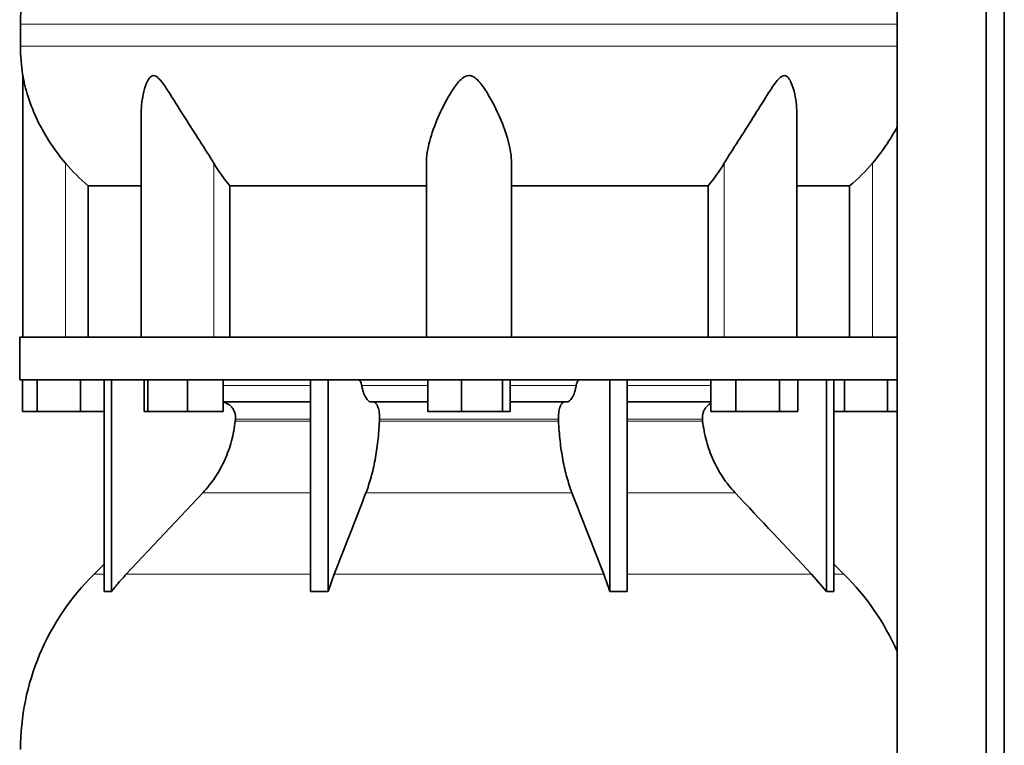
# Model space of a CAD drawing. Header units: millimetres. Extents: x 427 to 1319, y -2013 to 1724.
# Tile 24 of 30: x 943 to 1255, y 308 to 538. Entities that reach past the tile are written whole.
import ezdxf

# ---------------------------------------------------------------- set-up
doc = ezdxf.new("R2010")
doc.units = ezdxf.units.MM
doc.layers.add('MID_454-4', color=7, linetype='Continuous')
doc.layers.add('VSI454_DIFFUSORE', color=7, linetype='Continuous')

# ---------------------------------------------------------------- blocks, each defined once
blk = doc.blocks.new('SE3')
at = {"layer": 'MID_454-4', "color": 7, "linetype": 'Continuous', "lineweight": 35}
for p, q in [((1221.45, 930.48), (1221.45, -21.52)), ((1249.59, -21.52), (1249.59, 930.48)), ((1255.38, -21.52), (1255.38, 930.48)), ((1221.38, 527.35), (1221.38, 437.48)), ((1221.38, 423.98), (1221.38, 309.54))]:
    blk.add_line(p, q, dxfattribs=at)
at = {"layer": 'VSI454_DIFFUSORE', "color": 4, "linetype": 'Continuous', "lineweight": 9}
for p, q in [((943.33, 536.77), (1221.43, 536.77)), ((1221.43, 529.73), (943.33, 529.73)), ((957.59, 437.48), (957.59, 492.69)), ((1004.62, 437.48), (1004.62, 492.69)), ((1166.55, 437.48), (1166.55, 492.69)), ((1213.59, 437.48), (1213.59, 492.69)), ((1007.63, 422.21), (1035.36, 422.21)), ((1051.57, 422.21), (1072.57, 422.21)), ((1098.61, 422.21), (1119.6, 422.21)), ((1135.81, 422.21), (1162.29, 422.21)), ((1011.47, 410.92), (1035.36, 410.92)), ((1035.36, 411.48), (1011.53, 411.48)), ((1057.18, 410.92), (1113.99, 410.92)), ((1113.96, 411.48), (1057.21, 411.48)), ((1159.64, 411.48), (1135.81, 411.48)), ((1135.81, 410.92), (1159.7, 410.92)), ((1001.19, 388.22), (1035.36, 388.22)), ((1052.92, 388.22), (1118.25, 388.22)), ((1135.81, 388.22), (1169.98, 388.22)), ((969.88, 362.39), (966.66, 362.39)), ((976.89, 362.39), (1035.36, 362.39)), ((1042.86, 362.39), (1128.31, 362.39)), ((1135.81, 362.39), (1194.28, 362.39)), ((1201.3, 362.39), (1204.52, 362.39))]:
    blk.add_line(p, q, dxfattribs=at)
at = {"layer": 'VSI454_DIFFUSORE', "color": 7, "linetype": 'Continuous', "lineweight": 35}
for p, q in [((943.33, 536.77), (943.33, 529.73)), ((1221.39, 536.77), (1221.39, 529.73)), ((944.09, 520.46), (944.09, 437.48)), ((981.58, 507.76), (981.58, 437.48)), ((1189.6, 437.48), (1189.6, 507.78)), ((1072.09, 437.48), (1072.09, 492.69)), ((1099.09, 437.48), (1099.09, 492.69)), ((964.84, 485.54), (981.58, 485.54)), ((964.84, 437.48), (964.84, 485.54)), ((1009.75, 485.54), (1072.09, 485.54)), ((1009.75, 437.48), (1009.75, 485.54)), ((1099.09, 485.54), (1161.42, 485.54)), ((1161.42, 485.54), (1161.42, 437.48)), ((1189.6, 485.54), (1206.33, 485.54)), ((1206.33, 485.54), (1206.33, 437.48)), ((1221.44, 437.48), (943.09, 437.48)), ((943.09, 437.48), (943.09, 423.98)), ((1221.44, 437.48), (1221.44, 423.98)), ((1221.44, 423.98), (943.09, 423.98)), ((943.94, 413.98), (943.94, 423.98)), ((948.68, 413.98), (948.68, 423.98)), ((962.33, 413.98), (962.33, 423.98)), ((969.88, 356.86), (969.88, 423.98)), ((972.17, 356.86), (972.17, 423.98)), ((982.52, 413.98), (982.52, 423.98)), ((983.73, 413.98), (983.73, 423.98)), ((996.28, 413.98), (996.28, 423.98)), ((1007.63, 413.98), (1007.63, 423.98)), ((1035.36, 356.86), (1035.36, 423.98)), ((1040.9, 356.86), (1040.9, 423.98)), ((1072.57, 413.98), (1072.57, 423.98)), ((1083.18, 413.98), (1083.18, 423.98)), ((1096.2, 413.98), (1096.2, 423.98)), ((1098.61, 413.98), (1098.61, 423.98)), ((1130.27, 356.86), (1130.27, 423.98)), ((1135.81, 356.86), (1135.81, 423.98)), ((1162.29, 413.98), (1162.29, 423.98)), ((1170.24, 413.98), (1170.24, 423.98)), ((1184.04, 413.98), (1184.04, 423.98)), ((1189.9, 413.98), (1189.9, 423.98)), ((1199, 356.86), (1199, 423.98)), ((1201.3, 356.86), (1201.3, 423.98)), ((1204.68, 413.98), (1204.68, 423.98)), ((1218.33, 413.98), (1218.33, 423.98)), ((1035.36, 416.98), (1007.63, 416.98)), ((1072.57, 416.98), (1054.7, 416.98)), ((1116.47, 416.98), (1098.61, 416.98)), ((1162.29, 416.98), (1135.81, 416.98)), ((948.68, 413.98), (943.94, 413.98)), ((962.33, 413.98), (948.68, 413.98)), ((969.88, 413.98), (962.33, 413.98)), ((983.73, 413.98), (982.52, 413.98)), ((996.28, 413.98), (983.73, 413.98)), ((1007.63, 413.98), (996.28, 413.98)), ((1083.18, 413.98), (1072.57, 413.98)), ((1096.2, 413.98), (1083.18, 413.98)), ((1098.61, 413.98), (1096.2, 413.98)), ((1170.24, 413.98), (1162.29, 413.98)), ((1184.04, 413.98), (1170.24, 413.98)), ((1189.9, 413.98), (1184.04, 413.98)), ((1204.68, 413.98), (1201.3, 413.98)), ((1218.33, 413.98), (1204.68, 413.98)), ((1221.38, 413.98), (1218.33, 413.98)), ((1001.19, 388.22), (976.89, 362.39)), ((969.88, 365.56), (966.66, 362.39)), ((1204.52, 362.39), (1201.3, 365.56)), ((1040.9, 356.86), (1042.86, 362.39)), ((1194.28, 362.39), (1199, 356.86))]:
    blk.add_line(p, q, dxfattribs=at)
for centre, radius, start, end in [((1021.32, 536.77), 77.98, 134.5, 180), ((1000.75, 529.73), 57.42, 180, 189.2923), ((1021.32, 306.77), 77.98, 134.5, 180), ((1149.86, 306.77), 77.98, 23.4816, 45.5)]:
    blk.add_arc(centre, radius, start, end, dxfattribs=at)
for points, knots in [([(957.59, 492.69), (955.65, 494.97), (953.92, 497.32), (950.8, 502.18), (949.44, 504.68), (947.16, 509.64), (946.23, 512.14), (945.12, 515.85), (944.8, 517.07), (944.42, 518.75), (944.31, 519.29), (944.18, 519.95), (944.14, 520.14), (944.1, 520.39), (944.09, 520.46), (944.09, 520.46)], [0, 0, 0, 0, 0.125, 0.125, 0.25, 0.25, 0.375, 0.375, 0.4375, 0.4375, 0.46875, 0.46875, 0.484375, 0.484375, 0.4979292, 0.4979292, 0.4979292, 0.4979292]), ([(1004.62, 492.69), (1003.26, 494.97), (1001.75, 497.31), (998.63, 502.17), (997.03, 504.66), (993.89, 509.62), (992.35, 512.11), (989.99, 515.81), (989.2, 517.03), (987.94, 518.71), (987.5, 519.25), (986.78, 519.92), (986.53, 520.11), (986, 520.4), (985.73, 520.47), (984.94, 520.43), (984.5, 520.05), (983.82, 519.13), (983.55, 518.59), (982.84, 516.9), (982.51, 515.69), (981.79, 512.27), (981.58, 510), (981.58, 507.75)], [0, 0, 0, 0, 0.125, 0.125, 0.25, 0.25, 0.375, 0.375, 0.4375, 0.4375, 0.46875, 0.46875, 0.484375, 0.484375, 0.5, 0.5, 0.53125, 0.53125, 0.5625, 0.5625, 0.625, 0.625, 0.7380464, 0.7380464, 0.7380464, 0.7380464]), ([(1099.09, 492.69), (1099.09, 494.97), (1098.69, 497.31), (1097.39, 502.17), (1096.48, 504.66), (1094.32, 509.62), (1093.08, 512.11), (1090.85, 515.81), (1090.05, 517.03), (1088.65, 518.71), (1088.15, 519.25), (1087.25, 519.92), (1086.94, 520.11), (1086.24, 520.4), (1085.87, 520.47), (1084.75, 520.43), (1084.06, 520.05), (1082.91, 519.13), (1082.41, 518.59), (1081.02, 516.9), (1080.24, 515.69), (1078.05, 512.04), (1076.8, 509.52), (1074.66, 504.57), (1073.78, 502.14), (1072.49, 497.33), (1072.09, 494.95), (1072.09, 492.69)], [0, 0, 0, 0, 0.125, 0.125, 0.25, 0.25, 0.375, 0.375, 0.4375, 0.4375, 0.46875, 0.46875, 0.484375, 0.484375, 0.5, 0.5, 0.53125, 0.53125, 0.5625, 0.5625, 0.625, 0.625, 0.75, 0.75, 0.875, 0.875, 1, 1, 1, 1]), ([(1189.6, 507.77), (1189.6, 510.04), (1189.38, 512.32), (1188.63, 515.81), (1188.29, 517.03), (1187.56, 518.71), (1187.29, 519.25), (1186.75, 519.92), (1186.55, 520.11), (1186.1, 520.4), (1185.84, 520.47), (1185.05, 520.43), (1184.51, 520.05), (1183.57, 519.13), (1183.14, 518.59), (1181.88, 516.9), (1181.1, 515.69), (1178.78, 512.04), (1177.22, 509.52), (1174.09, 504.57), (1172.52, 502.14), (1169.44, 497.33), (1167.91, 494.95), (1166.55, 492.69)], [0.2605527, 0.2605527, 0.2605527, 0.2605527, 0.375, 0.375, 0.4375, 0.4375, 0.46875, 0.46875, 0.484375, 0.484375, 0.5, 0.5, 0.53125, 0.53125, 0.5625, 0.5625, 0.625, 0.625, 0.75, 0.75, 0.875, 0.875, 1, 1, 1, 1]), ([(1221.45, 504.29), (1220.64, 502.75), (1219.75, 501.21), (1217.25, 497.32), (1215.5, 494.95), (1213.59, 492.69)], [0.7963982, 0.7963982, 0.7963982, 0.7963982, 0.875, 0.875, 1, 1, 1, 1]), ([(1050.51, 423.98), (1050.56, 423.98), (1050.62, 423.97), (1050.73, 423.93), (1050.78, 423.9), (1050.94, 423.78), (1051.05, 423.66), (1051.24, 423.34), (1051.32, 423.15), (1051.43, 422.82), (1051.46, 422.71), (1051.52, 422.46), (1051.55, 422.34), (1051.57, 422.21)], [0, 0, 0, 0, 0.125, 0.125, 0.25, 0.25, 0.5, 0.5, 0.75, 0.75, 0.875, 0.875, 1, 1, 1, 1]), ([(1054.7, 416.98), (1054.37, 416.98), (1054.05, 417.1), (1053.58, 417.46), (1053.42, 417.61), (1053.13, 417.97), (1052.98, 418.17), (1052.57, 418.87), (1052.32, 419.42), (1052, 420.39), (1051.9, 420.73), (1051.72, 421.45), (1051.64, 421.82), (1051.57, 422.21)], [0, 0, 0, 0, 0.25, 0.25, 0.375, 0.375, 0.5, 0.5, 0.75, 0.75, 0.875, 0.875, 1, 1, 1, 1]), ([(1116.47, 416.98), (1116.8, 416.98), (1117.12, 417.1), (1117.59, 417.46), (1117.75, 417.61), (1118.05, 417.97), (1118.19, 418.17), (1118.61, 418.87), (1118.85, 419.42), (1119.18, 420.39), (1119.28, 420.73), (1119.45, 421.45), (1119.53, 421.82), (1119.6, 422.21)], [0, 0, 0, 0, 0.25, 0.25, 0.375, 0.375, 0.5, 0.5, 0.75, 0.75, 0.875, 0.875, 1, 1, 1, 1]), ([(1120.66, 423.98), (1120.61, 423.98), (1120.55, 423.97), (1120.44, 423.93), (1120.39, 423.9), (1120.23, 423.78), (1120.12, 423.66), (1119.94, 423.34), (1119.85, 423.15), (1119.74, 422.82), (1119.71, 422.71), (1119.65, 422.46), (1119.62, 422.34), (1119.6, 422.21)], [0, 0, 0, 0, 0.125, 0.125, 0.25, 0.25, 0.5, 0.5, 0.75, 0.75, 0.875, 0.875, 1, 1, 1, 1]), ([(1011.53, 411.48), (1011.56, 411.83), (1011.56, 412.18), (1011.49, 412.87), (1011.42, 413.21), (1011.22, 413.88), (1011.09, 414.19), (1010.76, 414.8), (1010.57, 415.08), (1010.25, 415.47), (1010.14, 415.59), (1009.9, 415.82), (1009.77, 415.93), (1009.38, 416.24), (1009.1, 416.41), (1008.66, 416.62), (1008.51, 416.69), (1008.2, 416.79), (1008.05, 416.84), (1007.81, 416.89), (1007.73, 416.91), (1007.64, 416.92)], [0, 0, 0, 0, 0.125, 0.125, 0.25, 0.25, 0.375, 0.375, 0.5, 0.5, 0.5625, 0.5625, 0.625, 0.625, 0.75, 0.75, 0.8125, 0.8125, 0.875, 0.875, 0.9073547, 0.9073547, 0.9073547, 0.9073547]), ([(1055.3, 416.98), (1055.37, 416.98), (1055.43, 416.97), (1055.57, 416.94), (1055.63, 416.91), (1055.83, 416.8), (1055.96, 416.69), (1056.2, 416.41), (1056.32, 416.24), (1056.53, 415.83), (1056.63, 415.59), (1056.81, 415.08), (1056.89, 414.79), (1057.03, 414.19), (1057.08, 413.87), (1057.16, 413.21), (1057.19, 412.87), (1057.22, 412.18), (1057.22, 411.83), (1057.21, 411.48)], [0, 0, 0, 0, 0.0625, 0.0625, 0.125, 0.125, 0.25, 0.25, 0.375, 0.375, 0.5, 0.5, 0.625, 0.625, 0.75, 0.75, 0.875, 0.875, 1, 1, 1, 1]), ([(1115.87, 416.98), (1115.8, 416.98), (1115.74, 416.97), (1115.6, 416.94), (1115.54, 416.91), (1115.34, 416.8), (1115.22, 416.69), (1114.97, 416.41), (1114.85, 416.24), (1114.64, 415.83), (1114.54, 415.59), (1114.36, 415.08), (1114.28, 414.79), (1114.15, 414.19), (1114.09, 413.87), (1114.01, 413.21), (1113.98, 412.87), (1113.95, 412.18), (1113.95, 411.83), (1113.96, 411.48)], [0, 0, 0, 0, 0.0625, 0.0625, 0.125, 0.125, 0.25, 0.25, 0.375, 0.375, 0.5, 0.5, 0.625, 0.625, 0.75, 0.75, 0.875, 0.875, 1, 1, 1, 1]), ([(1159.64, 411.48), (1159.61, 411.83), (1159.61, 412.18), (1159.68, 412.87), (1159.75, 413.21), (1159.95, 413.88), (1160.08, 414.19), (1160.41, 414.8), (1160.6, 415.08), (1160.92, 415.47), (1161.04, 415.59), (1161.28, 415.82), (1161.4, 415.93), (1161.77, 416.22), (1162.01, 416.37), (1162.27, 416.51)], [0, 0, 0, 0, 0.125, 0.125, 0.25, 0.25, 0.375, 0.375, 0.5, 0.5, 0.5625, 0.5625, 0.625, 0.625, 0.7365505, 0.7365505, 0.7365505, 0.7365505]), ([(1001.19, 388.22), (1002.62, 389.74), (1003.91, 391.37), (1006.22, 394.84), (1007.24, 396.68), (1009, 400.57), (1009.72, 402.57), (1010.84, 406.67), (1011.24, 408.77), (1011.47, 410.92)], [0, 0, 0, 0, 0.25, 0.25, 0.5, 0.5, 0.75, 0.75, 1, 1, 1, 1]), ([(1057.18, 410.92), (1057.09, 408.77), (1056.92, 406.67), (1056.57, 403.59), (1056.44, 402.58), (1056.14, 400.58), (1055.98, 399.59), (1055.43, 396.68), (1055.01, 394.84), (1054.29, 392.24), (1054.04, 391.4), (1053.5, 389.77), (1053.22, 388.98), (1052.92, 388.22)], [0, 0, 0, 0, 0.25, 0.25, 0.375, 0.375, 0.5, 0.5, 0.75, 0.75, 0.875, 0.875, 1, 1, 1, 1]), ([(1113.99, 410.92), (1114.09, 408.77), (1114.25, 406.67), (1114.6, 403.59), (1114.73, 402.58), (1115.03, 400.58), (1115.19, 399.59), (1115.74, 396.68), (1116.16, 394.84), (1116.88, 392.24), (1117.14, 391.4), (1117.67, 389.77), (1117.95, 388.98), (1118.25, 388.22)], [0, 0, 0, 0, 0.25, 0.25, 0.375, 0.375, 0.5, 0.5, 0.75, 0.75, 0.875, 0.875, 1, 1, 1, 1]), ([(1169.98, 388.22), (1168.55, 389.74), (1167.26, 391.37), (1164.95, 394.84), (1163.93, 396.68), (1162.17, 400.57), (1161.45, 402.57), (1160.33, 406.67), (1159.93, 408.77), (1159.7, 410.92)], [0, 0, 0, 0, 0.25, 0.25, 0.5, 0.5, 0.75, 0.75, 1, 1, 1, 1]), ([(976.89, 362.39), (976.07, 361.51), (975.26, 360.61), (973.68, 358.76), (972.92, 357.82), (972.17, 356.86)], [0, 0, 0, 0, 0.5, 0.5, 1, 1, 1, 1]), ([(1130.27, 356.86), (1129.96, 357.82), (1129.64, 358.76), (1128.99, 360.61), (1128.65, 361.51), (1128.31, 362.39)], [0, 0, 0, 0, 0.5, 0.5, 1, 1, 1, 1])]:
    blk.add_open_spline(points, degree=3, knots=knots, dxfattribs=at)
for points in [[(964.84, 485.54), (962.21, 487.71), (959.79, 490.09), (957.59, 492.69)], [(1009.75, 485.54), (1007.89, 487.71), (1006.18, 490.09), (1004.62, 492.69)], [(1166.55, 492.69), (1164.99, 490.09), (1163.28, 487.71), (1161.42, 485.54)], [(1213.59, 492.69), (1211.38, 490.09), (1208.96, 487.71), (1206.33, 485.54)], [(1011.47, 410.92), (1011.49, 411.11), (1011.51, 411.29), (1011.53, 411.48)], [(1057.21, 411.48), (1057.2, 411.29), (1057.19, 411.11), (1057.18, 410.92)], [(1113.96, 411.48), (1113.97, 411.29), (1113.98, 411.11), (1113.99, 410.92)], [(1159.7, 410.92), (1159.68, 411.11), (1159.66, 411.29), (1159.64, 411.48)], [(1042.86, 362.39), (1046.21, 371), (1049.57, 379.61), (1052.92, 388.22)], [(1128.31, 362.39), (1124.96, 371), (1121.6, 379.61), (1118.25, 388.22)], [(1169.98, 388.22), (1178.08, 379.61), (1186.18, 371), (1194.28, 362.39)], [(972.17, 356.86), (971.41, 356.92), (970.64, 356.92), (969.88, 356.86)], [(1035.36, 356.86), (1037.21, 356.92), (1039.06, 356.92), (1040.9, 356.86)], [(1135.81, 356.86), (1133.97, 356.92), (1132.11, 356.92), (1130.27, 356.86)], [(1199, 356.86), (1199.76, 356.92), (1200.53, 356.92), (1201.3, 356.86)]]:
    blk.add_open_spline(points, degree=3, dxfattribs=at)

msp = doc.modelspace()

# ---------------------------------------------------------------- block references
msp.add_blockref('SE3', (0, 0))

doc.saveas('drawing.dxf')
